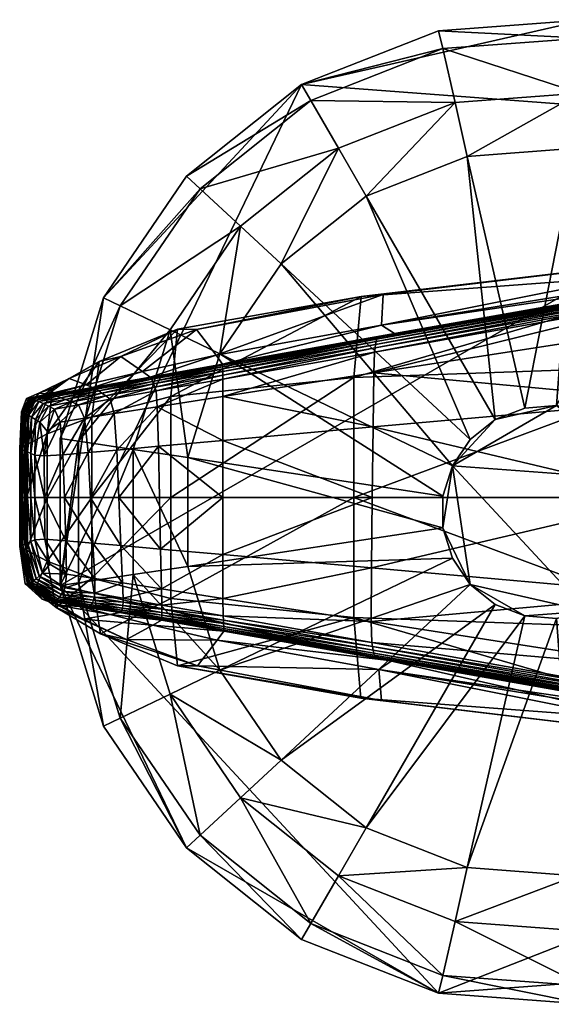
# Model space of a CAD drawing. Header units: inches. Extents: x -10.9 to 10.9, y -19.1 to 19.1.
# Tile 1 of 34: x -10.9 to -10, y -17 to -15.3. Entities that reach past the tile are written whole.
import ezdxf

# ---------------------------------------------------------------- set-up
doc = ezdxf.new("R2010")
doc.units = ezdxf.units.IN
doc.header["$MEASUREMENT"] = 0
doc.layers.get('0').update_dxf_attribs({"true_color": 0x5890e1})
doc.layers.add('BASE-FUNDICIÓN', color=1, linetype='Continuous', true_color=0xff0000)

# ---------------------------------------------------------------- blocks, each defined once
blk = doc.blocks.new('Cylinder004')
at = {"color": 0}
mesh = blk.add_polyface(dxfattribs=at)
corners = [(1.678, 22.392), (-4.997, 21.892), (-4.997, 21.892, 3.98), (1.678, 22.392, 3.98), (-11.227, 19.446), (-11.227, 19.446, 3.98), (-16.46, 15.273), (-16.46, 15.273, 3.98), (-20.231, 9.743), (-20.231, 9.743, 3.98), (-4.997, 21.892, 4.647), (1.678, 22.392, 4.647), (-11.227, 19.446, 4.647), (-16.46, 15.273, 4.647), (-20.231, 9.743, 4.647), (-22.204, -3.347), (14, 17.556), (1.615, 21.557, 7.132), (-4.81, 21.075, 7.132), (-10.809, 18.721, 7.132), (-15.846, 14.703, 7.132), (-19.476, 9.379, 7.132), (1.428, 19.051, 7.96), (-4.251, 18.625, 7.96), (-9.552, 16.545, 7.96), (-14.004, 12.994, 7.96), (-3.691, 16.173, 7.96), (-8.295, 14.367, 7.96), (-12.161, 11.283, 7.96), (-14.946, 7.198, 7.96), (1.24, 16.543, 7.96), (-3.691, 16.173, 12.073), (-8.295, 14.367, 12.073), (-12.161, 11.283, 12.073), (1.24, 16.543, 12.073), (-1.08, 4.73, 12.073), (-2.426, 4.202, 12.073)]
mesh.append_faces([[corners[k] for k in face] for face in [(15, 4, 16)]], dxfattribs={"vtx0": -1, "vtx1": -1, "vtx2": -1, "color": 0})
mesh.append_faces([[corners[k] for k in face] for face in [(0, 1, 2), (2, 3, 0), (1, 4, 5), (5, 2, 1), (4, 6, 7), (7, 5, 4), (6, 8, 9), (9, 7, 6), (3, 2, 10), (10, 11, 3), (2, 5, 12), (12, 10, 2), (5, 7, 13), (13, 12, 5), (7, 9, 14), (14, 13, 7), (8, 6, 4), (4, 1, 0), (17, 11, 10), (10, 18, 17), (18, 10, 12), (12, 19, 18), (19, 12, 13), (13, 20, 19), (20, 13, 14), (14, 21, 20), (22, 17, 18), (18, 23, 22), (23, 18, 19), (19, 24, 23), (24, 19, 20), (20, 25, 24), (25, 20, 21), (22, 23, 26), (23, 24, 27), (27, 26, 23), (24, 25, 28), (28, 27, 24), (29, 28, 25), (30, 26, 31), (26, 27, 32), (32, 31, 26), (27, 28, 33), (33, 32, 27), (34, 31, 35), (31, 32, 36)]], dxfattribs={"vtx2": -1, "color": 0})
mesh = blk.add_polyface(dxfattribs=at)
corners = [(8.204, 20.903), (1.678, 22.392), (1.678, 22.392, 3.98), (8.204, 20.903, 3.98), (1.678, 22.392, 4.647), (8.204, 20.903, 4.647), (14, 17.556), (-11.227, 19.446), (18.553, -12.649), (-22.204, -3.347), (4.636, 1.43, 17.009), (4.009, 2.733, 17.009), (3.025, 3.793, 17.009), (1.773, 4.517, 17.009), (0.363, 4.838, 17.009), (-4.372, 2.105, 17.009), (4.852, 0, 17.009), (4.636, -1.43, 17.009), (7.898, 20.123, 7.132), (1.615, 21.557, 7.132), (6.98, 17.784, 7.96), (11.911, 14.936, 7.96), (1.428, 19.051, 7.96), (6.061, 15.442, 7.96), (10.343, 12.97, 7.96), (1.24, 16.543, 7.96), (-3.691, 16.173, 7.96), (6.061, 15.442, 12.073), (10.343, 12.97, 12.073), (1.24, 16.543, 12.073), (-3.691, 16.173, 12.073), (4.636, 1.43, 12.073), (4.852, 0, 12.073), (16.589, 0, 12.073), (4.009, 2.733, 12.073), (15.852, 4.89, 12.073), (13.707, 9.345, 12.073), (3.025, 3.793, 12.073), (1.773, 4.517, 12.073), (0.363, 4.838, 12.073), (-1.08, 4.73, 12.073), (-1.08, 4.73, 17.009)]
mesh.append_faces([[corners[k] for k in face] for face in [(7, 1, 6), (8, 9, 6), (10, 12, 14), (10, 14, 15)]], dxfattribs={"vtx0": -1, "vtx1": -1, "vtx2": -1, "color": 0})
mesh.append_faces([[corners[k] for k in face] for face in [(16, 10, 17)]], dxfattribs={"vtx1": -1, "color": 0})
mesh.append_faces([[corners[k] for k in face] for face in [(0, 1, 2), (2, 3, 0), (3, 2, 4), (4, 5, 3), (1, 0, 6), (10, 11, 12), (12, 13, 14), (18, 5, 4), (4, 19, 18), (18, 20, 21), (20, 18, 19), (19, 22, 20), (21, 20, 23), (23, 24, 21), (20, 22, 25), (25, 23, 20), (26, 25, 22), (24, 23, 27), (27, 28, 24), (23, 25, 29), (29, 27, 23), (30, 29, 25), (31, 32, 33), (34, 31, 35), (36, 28, 37), (37, 34, 36), (28, 27, 38), (38, 37, 28), (27, 29, 39), (39, 38, 27), (40, 39, 29), (32, 31, 10), (10, 16, 32), (31, 34, 11), (11, 10, 31), (34, 37, 12), (12, 11, 34), (37, 38, 13), (13, 12, 37), (38, 39, 14), (14, 13, 38), (41, 14, 39)]], dxfattribs={"vtx2": -1, "color": 0})
mesh = blk.add_polyface(dxfattribs=at)
corners = [(22.455, 0), (21.457, 6.619), (21.457, 6.619, 3.98), (22.455, 0, 3.98), (18.553, 12.649), (18.553, 12.649, 3.98), (14, 17.556), (14, 17.556, 3.98), (8.204, 20.903), (8.204, 20.903, 3.98), (21.457, 6.619, 4.647), (22.455, 0, 4.647), (18.553, 12.649, 4.647), (14, 17.556, 4.647), (8.204, 20.903, 4.647), (18.553, -12.649), (21.617, 0, 7.132), (20.657, 6.372, 7.132), (17.861, 12.177, 7.132), (13.478, 16.901, 7.132), (7.898, 20.123, 7.132), (19.104, 0, 7.96), (18.256, 5.631, 7.96), (15.785, 10.762, 7.96), (11.911, 14.936, 7.96), (15.852, 4.89, 7.96), (16.589, 0, 7.96), (13.707, 9.345, 7.96), (10.343, 12.97, 7.96), (15.852, 4.89, 12.073), (16.589, 0, 12.073), (13.707, 9.345, 12.073), (10.343, 12.97, 12.073), (4.636, 1.43, 12.073), (4.009, 2.733, 12.073)]
mesh.append_faces([[corners[k] for k in face] for face in [(15, 6, 1)]], dxfattribs={"vtx0": -1, "vtx1": -1, "vtx2": -1, "color": 0})
mesh.append_faces([[corners[k] for k in face] for face in [(0, 1, 2), (2, 3, 0), (1, 4, 5), (5, 2, 1), (4, 6, 7), (7, 5, 4), (6, 8, 9), (9, 7, 6), (3, 2, 10), (10, 11, 3), (2, 5, 12), (12, 10, 2), (5, 7, 13), (13, 12, 5), (7, 9, 14), (14, 13, 7), (6, 4, 1), (16, 11, 10), (10, 17, 16), (17, 10, 12), (12, 18, 17), (18, 12, 13), (13, 19, 18), (19, 13, 14), (14, 20, 19), (21, 16, 17), (17, 22, 21), (22, 17, 18), (18, 23, 22), (23, 18, 19), (19, 24, 23), (24, 19, 20), (21, 22, 25), (25, 26, 21), (22, 23, 27), (27, 25, 22), (23, 24, 28), (28, 27, 23), (26, 25, 29), (29, 30, 26), (25, 27, 31), (31, 29, 25), (27, 28, 32), (32, 31, 27), (30, 29, 33), (29, 31, 34)]], dxfattribs={"vtx2": -1, "color": 0})
mesh = blk.add_polyface(dxfattribs=at)
corners = [(-20.231, 9.743), (-22.204, 3.347), (-22.204, 3.347, 3.98), (-20.231, 9.743, 3.98), (-22.204, -3.347, 3.98), (-22.204, 3.347, 4.647), (-20.231, 9.743, 4.647), (-22.204, -3.347, 4.647), (-22.204, -3.347), (-11.227, 19.446), (0.363, 4.838, 17.009), (-1.08, 4.73, 17.009), (-2.426, 4.202, 17.009), (-3.557, 3.3, 17.009), (-4.372, 2.105, 17.009), (-4.798, 0.723, 17.009), (-4.798, -0.723, 17.009), (-19.476, 9.379, 7.132), (-21.376, 3.222, 7.132), (-17.212, 8.289, 7.96), (-14.004, 12.994, 7.96), (-18.891, 2.847, 7.96), (-21.376, -3.222, 7.132), (-14.946, 7.198, 7.96), (-16.404, 2.472, 7.96), (-16.404, -2.472, 7.96), (-12.161, 11.283, 7.96), (-14.946, 7.198, 12.073), (-12.161, 11.283, 12.073), (-16.404, 2.472, 12.073), (-16.404, -2.472, 12.073), (-2.426, 4.202, 12.073), (-1.08, 4.73, 12.073), (-3.691, 16.173, 12.073), (-8.295, 14.367, 12.073), (-3.557, 3.3, 12.073), (-4.372, 2.105, 12.073), (-4.798, 0.723, 12.073), (-4.798, -0.723, 12.073), (0.363, 4.838, 12.073)]
mesh.append_faces([[corners[k] for k in face] for face in [(8, 0, 9), (10, 12, 14)]], dxfattribs={"vtx0": -1, "vtx1": -1, "vtx2": -1, "color": 0})
mesh.append_faces([[corners[k] for k in face] for face in [(0, 1, 2), (2, 3, 0), (4, 2, 1), (3, 2, 5), (5, 6, 3), (7, 5, 2), (8, 1, 0), (10, 11, 12), (12, 13, 14), (14, 15, 16), (17, 6, 5), (5, 18, 17), (18, 5, 7), (17, 19, 20), (19, 17, 18), (18, 21, 19), (21, 18, 22), (20, 19, 23), (19, 21, 24), (24, 23, 19), (25, 24, 21), (26, 23, 27), (27, 28, 26), (23, 24, 29), (29, 27, 23), (30, 29, 24), (31, 32, 33), (34, 28, 35), (35, 31, 34), (28, 27, 36), (36, 35, 28), (27, 29, 37), (37, 36, 27), (38, 37, 29), (39, 32, 11), (32, 31, 12), (12, 11, 32), (31, 35, 13), (13, 12, 31), (35, 36, 14), (14, 13, 35), (36, 37, 15), (15, 14, 36), (16, 15, 37)]], dxfattribs={"vtx2": -1, "color": 0})
mesh = blk.add_polyface(dxfattribs=at)
corners = [(8.204, -20.903), (14, -17.556), (14, -17.556, 3.98), (8.204, -20.903, 3.98), (18.553, -12.649), (18.553, -12.649, 3.98), (21.457, -6.619), (21.457, -6.619, 3.98), (22.455, 0), (22.455, 0, 3.98), (14, -17.556, 4.647), (8.204, -20.903, 4.647), (18.553, -12.649, 4.647), (21.457, -6.619, 4.647), (22.455, 0, 4.647), (21.457, 6.619), (13.478, -16.901, 7.132), (7.898, -20.123, 7.132), (17.861, -12.177, 7.132), (20.657, -6.372, 7.132), (21.617, 0, 7.132), (11.911, -14.936, 7.96), (6.98, -17.784, 7.96), (15.785, -10.762, 7.96), (18.256, -5.631, 7.96), (19.104, 0, 7.96), (13.707, -9.345, 7.96), (10.343, -12.97, 7.96), (15.852, -4.89, 7.96), (16.589, 0, 7.96), (13.707, -9.345, 12.073), (10.343, -12.97, 12.073), (15.852, -4.89, 12.073), (16.589, 0, 12.073), (4.636, -1.43, 12.073), (4.852, 0, 12.073)]
mesh.append_faces([[corners[k] for k in face] for face in [(4, 15, 8)]], dxfattribs={"vtx0": -1, "vtx2": -1, "color": 0})
mesh.append_faces([[corners[k] for k in face] for face in [(6, 4, 8)]], dxfattribs={"vtx1": -1, "color": 0})
mesh.append_faces([[corners[k] for k in face] for face in [(0, 1, 2), (2, 3, 0), (1, 4, 5), (5, 2, 1), (4, 6, 7), (7, 5, 4), (6, 8, 9), (9, 7, 6), (3, 2, 10), (10, 11, 3), (2, 5, 12), (12, 10, 2), (5, 7, 13), (13, 12, 5), (7, 9, 14), (14, 13, 7), (4, 1, 0), (10, 16, 17), (16, 10, 12), (12, 18, 16), (18, 12, 13), (13, 19, 18), (19, 13, 14), (14, 20, 19), (16, 21, 22), (21, 16, 18), (18, 23, 21), (23, 18, 19), (19, 24, 23), (24, 19, 20), (20, 25, 24), (21, 23, 26), (26, 27, 21), (23, 24, 28), (28, 26, 23), (24, 25, 29), (29, 28, 24), (27, 26, 30), (30, 31, 27), (26, 28, 32), (32, 30, 26), (28, 29, 33), (33, 32, 28), (30, 32, 34), (32, 33, 35)]], dxfattribs={"vtx2": -1, "color": 0})
mesh = blk.add_polyface(dxfattribs=at)
corners = [(-22.204, 3.347), (-22.204, -3.347), (-22.204, -3.347, 3.98), (-20.231, -9.743), (-20.231, -9.743, 3.98), (-22.204, 3.347, 3.98), (-22.204, -3.347, 4.647), (-20.231, -9.743, 4.647), (-16.46, -15.273), (-4.798, -0.723, 17.009), (-4.372, -2.105, 17.009), (-3.557, -3.3, 17.009), (-4.372, 2.105, 17.009), (-2.426, -4.202, 17.009), (-1.08, -4.73, 17.009), (1.773, -4.517, 17.009), (-21.376, -3.222, 7.132), (-21.376, 3.222, 7.132), (-19.476, -9.379, 7.132), (-18.891, -2.847, 7.96), (-18.891, 2.847, 7.96), (-17.212, -8.289, 7.96), (-15.846, -14.703, 7.132), (-16.404, -2.472, 7.96), (-14.946, -7.198, 7.96), (-12.161, -11.283, 7.96), (-16.404, 2.472, 7.96), (-16.404, -2.472, 12.073), (-14.946, -7.198, 12.073), (-12.161, -11.283, 12.073), (-16.404, 2.472, 12.073), (-4.798, -0.723, 12.073), (-4.372, -2.105, 12.073), (-3.557, -3.3, 12.073), (-8.295, -14.367, 12.073), (-2.426, -4.202, 12.073), (-1.08, -4.73, 12.073), (0.363, -4.838, 12.073), (-3.691, -16.173, 12.073), (-4.798, 0.723, 12.073), (0.363, -4.838, 17.009)]
mesh.append_faces([[corners[k] for k in face] for face in [(12, 9, 11), (11, 14, 15), (12, 11, 15)]], dxfattribs={"vtx0": -1, "vtx1": -1, "vtx2": -1, "color": 0})
mesh.append_faces([[corners[k] for k in face] for face in [(0, 1, 2), (1, 3, 4), (4, 2, 1), (5, 2, 6), (2, 4, 7), (7, 6, 2), (8, 3, 1), (9, 10, 11), (11, 13, 14), (6, 16, 17), (16, 6, 7), (7, 18, 16), (16, 19, 20), (19, 16, 18), (18, 21, 19), (21, 18, 22), (20, 19, 23), (19, 21, 24), (24, 23, 19), (25, 24, 21), (26, 23, 27), (23, 24, 28), (28, 27, 23), (24, 25, 29), (29, 28, 24), (30, 27, 31), (27, 28, 32), (32, 31, 27), (28, 29, 33), (33, 32, 28), (29, 34, 35), (35, 33, 29), (36, 35, 34), (37, 36, 38), (39, 31, 9), (31, 32, 10), (10, 9, 31), (32, 33, 11), (11, 10, 32), (33, 35, 13), (13, 11, 33), (35, 36, 14), (14, 13, 35), (40, 14, 36)]], dxfattribs={"vtx2": -1, "color": 0})
mesh = blk.add_polyface(dxfattribs=at)
corners = [(1.678, -22.392), (8.204, -20.903), (8.204, -20.903, 3.98), (1.678, -22.392, 3.98), (8.204, -20.903, 4.647), (1.678, -22.392, 4.647), (-4.997, -21.892), (18.553, -12.649), (-1.08, -4.73, 17.009), (0.363, -4.838, 17.009), (1.773, -4.517, 17.009), (4.636, 1.43, 17.009), (-4.372, 2.105, 17.009), (3.025, -3.793, 17.009), (4.009, -2.733, 17.009), (4.636, -1.43, 17.009), (1.615, -21.557, 7.132), (-4.81, -21.075, 7.132), (7.898, -20.123, 7.132), (14, -17.556, 4.647), (1.428, -19.051, 7.96), (-4.251, -18.625, 7.96), (6.98, -17.784, 7.96), (13.478, -16.901, 7.132), (6.061, -15.442, 7.96), (1.24, -16.543, 7.96), (11.911, -14.936, 7.96), (10.343, -12.97, 7.96), (-3.691, -16.173, 7.96), (1.24, -16.543, 12.073), (6.061, -15.442, 12.073), (10.343, -12.97, 12.073), (1.773, -4.517, 12.073), (0.363, -4.838, 12.073), (3.025, -3.793, 12.073), (13.707, -9.345, 12.073), (4.009, -2.733, 12.073), (4.636, -1.43, 12.073), (4.852, 0, 12.073), (15.852, -4.89, 12.073), (-1.08, -4.73, 12.073), (4.852, 0, 17.009)]
mesh.append_faces([[corners[k] for k in face] for face in [(7, 1, 6), (11, 12, 10), (11, 10, 14)]], dxfattribs={"vtx0": -1, "vtx1": -1, "vtx2": -1, "color": 0})
mesh.append_faces([[corners[k] for k in face] for face in [(11, 14, 15)]], dxfattribs={"vtx0": -1, "vtx2": -1, "color": 0})
mesh.append_faces([[corners[k] for k in face] for face in [(0, 1, 2), (2, 3, 0), (3, 2, 4), (4, 5, 3), (1, 0, 6), (8, 9, 10), (10, 13, 14), (5, 16, 17), (16, 5, 4), (4, 18, 16), (18, 4, 19), (16, 20, 21), (20, 16, 18), (18, 22, 20), (22, 18, 23), (20, 22, 24), (24, 25, 20), (22, 26, 27), (27, 24, 22), (28, 25, 29), (25, 24, 30), (30, 29, 25), (24, 27, 31), (31, 30, 24), (29, 30, 32), (32, 33, 29), (30, 31, 34), (34, 32, 30), (31, 35, 36), (36, 34, 31), (37, 36, 35), (38, 37, 39), (40, 33, 9), (33, 32, 10), (10, 9, 33), (32, 34, 13), (13, 10, 32), (34, 36, 14), (14, 13, 34), (36, 37, 15), (15, 14, 36), (37, 38, 41), (41, 15, 37)]], dxfattribs={"vtx2": -1, "color": 0})
mesh = blk.add_polyface(dxfattribs=at)
corners = [(-20.231, -9.743), (-16.46, -15.273), (-16.46, -15.273, 3.98), (-20.231, -9.743, 3.98), (-11.227, -19.446), (-11.227, -19.446, 3.98), (-4.997, -21.892), (-4.997, -21.892, 3.98), (1.678, -22.392), (1.678, -22.392, 3.98), (-16.46, -15.273, 4.647), (-20.231, -9.743, 4.647), (-11.227, -19.446, 4.647), (-4.997, -21.892, 4.647), (1.678, -22.392, 4.647), (-22.204, -3.347), (18.553, -12.649), (-19.476, -9.379, 7.132), (-15.846, -14.703, 7.132), (-10.809, -18.721, 7.132), (-4.81, -21.075, 7.132), (-14.004, -12.994, 7.96), (-17.212, -8.289, 7.96), (-9.552, -16.545, 7.96), (-4.251, -18.625, 7.96), (1.615, -21.557, 7.132), (-12.161, -11.283, 7.96), (-8.295, -14.367, 7.96), (-3.691, -16.173, 7.96), (1.428, -19.051, 7.96), (1.24, -16.543, 7.96), (-8.295, -14.367, 12.073), (-12.161, -11.283, 12.073), (-3.691, -16.173, 12.073), (1.24, -16.543, 12.073), (-1.08, -4.73, 12.073), (0.363, -4.838, 12.073)]
mesh.append_faces([[corners[k] for k in face] for face in [(6, 1, 15), (16, 6, 15)]], dxfattribs={"vtx0": -1, "vtx1": -1, "vtx2": -1, "color": 0})
mesh.append_faces([[corners[k] for k in face] for face in [(0, 1, 2), (2, 3, 0), (1, 4, 5), (5, 2, 1), (4, 6, 7), (7, 5, 4), (6, 8, 9), (9, 7, 6), (3, 2, 10), (10, 11, 3), (2, 5, 12), (12, 10, 2), (5, 7, 13), (13, 12, 5), (7, 9, 14), (14, 13, 7), (6, 4, 1), (17, 11, 10), (10, 18, 17), (18, 10, 12), (12, 19, 18), (19, 12, 13), (13, 20, 19), (20, 13, 14), (18, 21, 22), (21, 18, 19), (19, 23, 21), (23, 19, 20), (20, 24, 23), (24, 20, 25), (22, 21, 26), (21, 23, 27), (27, 26, 21), (23, 24, 28), (28, 27, 23), (24, 29, 30), (30, 28, 24), (26, 27, 31), (31, 32, 26), (27, 28, 33), (33, 31, 27), (34, 33, 28), (31, 33, 35), (33, 34, 36)]], dxfattribs={"vtx2": -1, "color": 0})

msp = doc.modelspace()

# ---------------------------------------------------------------- block references
at = {"color": 153, "true_color": 0x5890e1, "xscale": 0.03894008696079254, "yscale": 0.03894008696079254, "zscale": 0.03894008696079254}
msp.add_blockref('Cylinder004', (-9.9667, -16.1468, -15.8218), dxfattribs=at)

# ---------------------------------------------------------------- meshes
at = {"layer": 'BASE-FUNDICIÓN', "color": 8, "true_color": 0x737373}
mesh = msp.add_polyface(dxfattribs=at)
corners = [(-9.7467, -15.8181, -15.307), (-9.7435, -15.7688, -15.3062), (-9.2463, -15.739, -15.3062), (-9.3783, -15.8045, -15.3068), (-9.2401, -15.7319, -15.3046), (-9.7398, -15.761, -15.3046), (-9.7366, -15.7544, -15.3019), (-9.2349, -15.7258, -15.3019), (-9.2306, -15.7208, -15.2981), (-9.7339, -15.749, -15.2981), (-9.7317, -15.7448, -15.2932), (-9.2272, -15.7169, -15.2932), (-9.2181, -15.7112, -15.291), (-9.6995, -15.7365, -15.289), (-9.6067, -15.7192, -15.2869), (-10.2627, -15.8366, -15.2876), (-9.1967, -15.7008, -15.2949), (-9.0996, -15.6507, -15.2976), (-9.2128, -15.6507, -15.2887), (-9.6732, -15.7208, -15.1253), (-9.2316, -15.6492, -15.2309), (-10.2622, -15.8158, -15.1379), (-9.5816, -15.6804, -14.674), (-9.1977, -15.6362, -15.1001), (-9.0511, -15.6553, -14.9601), (-9.1072, -15.6657, -14.3812), (-9.6557, -15.7173, -14.0268), (-9.0862, -15.7186, -13.7535), (-10.2985, -15.7653, -14.2694), (-10.3115, -15.9084, -14.1179), (-9.6805, -15.8862, -13.8159), (-9.079, -15.8902, -13.5526), (-9.6805, -16.1211, -13.8231), (-9.0787, -16.1211, -13.5651), (-9.2516, -16.1211, -15.307), (-9.7496, -16.121, -15.3073), (-9.7485, -15.9491, -15.3073), (-9.2513, -15.904, -15.307)]
mesh.append_faces([[corners[k] for k in face] for face in [(0, 1, 2), (2, 3, 0), (4, 2, 1), (1, 5, 4), (5, 6, 7), (7, 4, 5), (8, 7, 6), (6, 9, 8), (9, 10, 11), (11, 8, 9), (12, 11, 10), (10, 13, 12), (14, 13, 15), (13, 14, 16), (16, 12, 13), (17, 16, 14), (14, 18, 17), (18, 14, 19), (19, 20, 18), (21, 19, 14), (22, 19, 21), (19, 22, 23), (23, 20, 19), (24, 23, 22), (22, 25, 24), (25, 22, 26), (26, 27, 25), (28, 26, 22), (29, 30, 26), (27, 26, 30), (30, 31, 27), (31, 30, 32), (32, 33, 31), (34, 35, 36), (36, 37, 34), (37, 36, 0), (0, 3, 37)]], dxfattribs={"vtx2": -1, "color": 8})
mesh = msp.add_polyface(dxfattribs=at)
corners = [(-10.2985, -15.7653, -14.2694), (-10.2596, -15.7615, -14.7274), (-10.5898, -15.8235, -14.8048), (-10.2622, -15.8158, -15.1379), (-10.5555, -15.8689, -15.1571), (-10.2749, -15.8635, -15.3062), (-10.2761, -15.9006, -15.307), (-10.5432, -15.9423, -15.307), (-10.2738, -15.8562, -15.3046), (-10.5433, -15.9113, -15.3062), (-10.2729, -15.85, -15.3019), (-10.5434, -15.9042, -15.3046), (-10.272, -15.8449, -15.2981), (-10.5435, -15.8982, -15.3019), (-10.2391, -15.8309, -15.2816), (-10.544, -15.8849, -15.2799), (-10.2627, -15.8366, -15.2876), (-10.5439, -15.8867, -15.2872), (-10.2711, -15.8409, -15.2932), (-10.5438, -15.8894, -15.2932), (-10.5436, -15.8933, -15.2981), (-9.7435, -15.7688, -15.3062), (-9.7467, -15.8181, -15.307), (-9.7398, -15.761, -15.3046), (-9.7366, -15.7544, -15.3019), (-9.7339, -15.749, -15.2981), (-9.7317, -15.7448, -15.2932), (-9.6995, -15.7365, -15.289), (-9.6067, -15.7192, -15.2869), (-9.5816, -15.6804, -14.674), (-10.5433, -16.02, -15.3073), (-10.2774, -15.9962, -15.3073), (-10.2787, -16.121, -15.3073), (-10.6354, -15.9422, -14.3376), (-10.3115, -15.9084, -14.1179), (-10.6354, -16.1211, -14.3376), (-10.3115, -16.1211, -14.1197), (-9.6805, -16.1211, -13.8231), (-9.6805, -15.8862, -13.8159), (-9.6557, -15.7173, -14.0268), (-9.7485, -15.9491, -15.3073), (-9.7496, -16.121, -15.3073)]
mesh.append_faces([[corners[k] for k in face] for face in [(0, 1, 2), (1, 3, 4), (5, 6, 7), (8, 5, 9), (10, 8, 11), (12, 10, 13), (3, 14, 15), (14, 16, 17), (16, 18, 19), (18, 12, 20), (6, 5, 21), (21, 22, 6), (23, 21, 5), (5, 8, 23), (8, 10, 24), (24, 23, 8), (25, 24, 10), (10, 12, 25), (12, 18, 26), (26, 25, 12), (27, 26, 18), (18, 16, 27), (16, 14, 28), (28, 14, 3), (3, 1, 29), (29, 1, 0), (30, 31, 32), (7, 6, 31), (33, 34, 0), (35, 36, 34), (36, 37, 38), (38, 34, 36), (39, 0, 34), (6, 22, 40), (40, 31, 6), (31, 40, 41), (41, 32, 31)]], dxfattribs={"vtx2": -1, "color": 8})
mesh = msp.add_polyface(dxfattribs=at)
corners = [(-10.6538, -16.2125, -15.3073), (-10.6557, -16.1213, -15.3073), (-10.5434, -16.1211, -15.3073), (-10.5898, -15.8235, -14.8048), (-10.624, -15.823, -14.4544), (-10.2985, -15.7653, -14.2694), (-10.7243, -15.8713, -14.8969), (-10.5555, -15.8689, -15.1571), (-10.6858, -15.8982, -15.1803), (-10.2596, -15.7615, -14.7274), (-10.6595, -15.9605, -15.307), (-10.6617, -15.9324, -15.3062), (-10.5433, -15.9113, -15.3062), (-10.5432, -15.9423, -15.307), (-10.2749, -15.8635, -15.3062), (-10.5434, -15.9042, -15.3046), (-10.2738, -15.8562, -15.3046), (-10.6639, -15.9257, -15.3046), (-10.666, -15.92, -15.3019), (-10.5435, -15.8982, -15.3019), (-10.2729, -15.85, -15.3019), (-10.5436, -15.8933, -15.2981), (-10.272, -15.8449, -15.2981), (-10.6678, -15.9154, -15.2981), (-10.544, -15.8849, -15.2799), (-10.2622, -15.8158, -15.1379), (-10.6722, -15.9078, -15.28), (-10.6709, -15.9093, -15.2872), (-10.5439, -15.8867, -15.2872), (-10.2391, -15.8309, -15.2816), (-10.5438, -15.8894, -15.2932), (-10.2627, -15.8366, -15.2876), (-10.6694, -15.9118, -15.2932), (-10.2711, -15.8409, -15.2932), (-10.2787, -16.121, -15.3073), (-10.5433, -16.02, -15.3073), (-10.2774, -15.9962, -15.3073), (-10.6575, -16.0304, -15.3073), (-10.6354, -15.9422, -14.3376), (-10.3115, -15.9084, -14.1179), (-10.6354, -16.1211, -14.3376)]
mesh.append_faces([[corners[k] for k in face] for face in [(0, 1, 2), (3, 4, 5), (4, 3, 6), (3, 7, 8), (7, 3, 9), (10, 11, 12), (12, 13, 10), (13, 12, 14), (12, 15, 16), (15, 12, 11), (11, 17, 15), (17, 18, 19), (19, 15, 17), (15, 19, 20), (19, 21, 22), (21, 19, 18), (18, 23, 21), (24, 7, 25), (7, 24, 26), (26, 8, 7), (27, 26, 24), (24, 28, 27), (28, 24, 29), (30, 28, 31), (28, 30, 32), (32, 27, 28), (23, 32, 30), (30, 21, 23), (21, 30, 33), (34, 2, 35), (36, 35, 13), (10, 13, 35), (35, 37, 10), (37, 35, 2), (2, 1, 37), (5, 4, 38), (39, 38, 40)]], dxfattribs={"vtx2": -1, "color": 8})
mesh = msp.add_polyface(dxfattribs=at)
corners = [(-10.7243, -15.8713, -14.8969), (-10.7625, -15.8804, -14.6155), (-10.624, -15.823, -14.4544), (-10.6858, -15.8982, -15.1803), (-10.5898, -15.8235, -14.8048), (-10.8155, -15.9102, -14.9947), (-10.8447, -15.9272, -14.7864), (-10.7857, -15.9217, -15.2049), (-10.6722, -15.9078, -15.28), (-10.7743, -15.9261, -15.2801), (-10.846, -15.9389, -15.2802), (-10.7717, -15.9273, -15.2873), (-10.8425, -15.9399, -15.2873), (-10.6709, -15.9093, -15.2872), (-10.6694, -15.9118, -15.2932), (-10.768, -15.9294, -15.2932), (-10.8373, -15.9417, -15.2932), (-10.8304, -15.9444, -15.2981), (-10.7633, -15.9324, -15.2981), (-10.6678, -15.9154, -15.2981), (-10.666, -15.92, -15.3019), (-10.7576, -15.9363, -15.3019), (-10.8218, -15.9478, -15.3019), (-10.8114, -15.9519, -15.3046), (-10.7509, -15.9412, -15.3046), (-10.6639, -15.9257, -15.3046), (-10.6617, -15.9324, -15.3062), (-10.7432, -15.9469, -15.3062), (-10.7993, -15.9569, -15.3062), (-10.7885, -15.9808, -15.307), (-10.7361, -15.9726, -15.307), (-10.6595, -15.9605, -15.307), (-10.8544, -16.0081, -14.717), (-10.7753, -15.9785, -14.5216), (-10.6354, -15.9422, -14.3376)]
mesh.append_faces([[corners[k] for k in face] for face in [(0, 1, 2), (3, 0, 4), (1, 0, 5), (5, 6, 1), (7, 5, 0), (0, 3, 7), (3, 8, 9), (9, 7, 3), (7, 9, 10), (9, 11, 12), (11, 9, 8), (8, 13, 11), (13, 14, 15), (15, 11, 13), (11, 15, 16), (17, 16, 15), (15, 18, 17), (18, 15, 14), (14, 19, 18), (19, 20, 21), (21, 18, 19), (18, 21, 22), (22, 17, 18), (23, 22, 21), (21, 24, 23), (24, 21, 20), (20, 25, 24), (25, 26, 27), (27, 24, 25), (24, 27, 28), (28, 23, 24), (29, 28, 27), (30, 27, 26), (26, 31, 30), (32, 33, 1), (33, 34, 2), (2, 1, 33)]], dxfattribs={"vtx2": -1, "color": 8})
mesh = msp.add_polyface(dxfattribs=at)
corners = [(-10.8447, -15.9272, -14.7864), (-10.8155, -15.9102, -14.9947), (-10.8691, -15.9364, -15.0849), (-10.8855, -15.9585, -14.9552), (-10.8531, -15.9379, -15.2276), (-10.7857, -15.9217, -15.2049), (-10.846, -15.9389, -15.2802), (-10.8425, -15.9399, -15.2873), (-10.7743, -15.9261, -15.2801), (-10.8373, -15.9417, -15.2932), (-10.7717, -15.9273, -15.2873), (-10.891, -15.9458, -15.1544), (-10.9002, -15.9691, -15.1101), (-10.8859, -15.9452, -15.245), (-10.8987, -15.9691, -15.2339), (-10.8828, -15.9454, -15.2803), (-10.8973, -15.9696, -15.2803), (-10.8954, -15.9707, -15.2873), (-10.8799, -15.9466, -15.2873), (-10.8754, -15.9485, -15.2932), (-10.8922, -15.9726, -15.2932), (-10.8879, -15.9753, -15.2981), (-10.8693, -15.9513, -15.2981), (-10.8304, -15.9444, -15.2981), (-10.8218, -15.9478, -15.3019), (-10.8616, -15.9548, -15.3019), (-10.8823, -15.9787, -15.3019), (-10.8522, -15.9592, -15.3046), (-10.8114, -15.9519, -15.3046), (-10.7993, -15.9569, -15.3062), (-10.8413, -15.9644, -15.3062), (-10.7625, -15.8804, -14.6155), (-10.8544, -16.0081, -14.717)]
mesh.append_faces([[corners[k] for k in face] for face in [(0, 1, 2), (2, 3, 0), (4, 2, 1), (1, 5, 4), (6, 4, 5), (7, 6, 8), (9, 7, 10), (3, 2, 11), (11, 12, 3), (12, 11, 13), (13, 14, 12), (4, 13, 11), (11, 2, 4), (4, 6, 15), (15, 13, 4), (13, 15, 16), (16, 14, 13), (17, 16, 15), (15, 18, 17), (18, 15, 6), (6, 7, 18), (7, 9, 19), (19, 18, 7), (18, 19, 20), (20, 17, 18), (21, 20, 19), (19, 22, 21), (22, 19, 9), (9, 23, 22), (23, 24, 25), (25, 22, 23), (22, 25, 26), (27, 25, 24), (24, 28, 27), (28, 29, 30), (30, 27, 28), (31, 0, 32)]], dxfattribs={"vtx2": -1, "color": 8})
mesh = msp.add_polyface(dxfattribs=at)
corners = [(-10.7432, -15.9469, -15.3062), (-10.7361, -15.9726, -15.307), (-10.7885, -15.9808, -15.307), (-10.6595, -15.9605, -15.307), (-10.6575, -16.0304, -15.3073), (-10.7313, -16.0371, -15.3073), (-10.782, -16.0417, -15.3073), (-10.7777, -16.1215, -15.3073), (-10.7277, -16.1214, -15.3073), (-10.6557, -16.1213, -15.3073), (-10.8755, -15.9829, -15.3046), (-10.8823, -15.9787, -15.3019), (-10.8616, -15.9548, -15.3019), (-10.8522, -15.9592, -15.3046), (-10.8413, -15.9644, -15.3062), (-10.8675, -15.9879, -15.3062), (-10.8548, -16.0039, -15.3068), (-10.8318, -15.9875, -15.307), (-10.7993, -15.9569, -15.3062), (-10.8268, -16.0455, -15.3073), (-10.8601, -16.0474, -15.307), (-10.8594, -16.1212, -15.307), (-10.8241, -16.1213, -15.3073), (-10.891, -16.1211, -14.912), (-10.8544, -16.1211, -14.717), (-10.8544, -16.0081, -14.717), (-10.891, -16.0279, -14.912), (-10.8447, -15.9272, -14.7864), (-10.8855, -15.9585, -14.9552), (-10.7753, -15.9785, -14.5216), (-10.7753, -16.1211, -14.5216), (-10.6354, -16.1211, -14.3376), (-10.6354, -15.9422, -14.3376), (-10.8762, -16.1211, -15.3062), (-10.8762, -16.0459, -15.3062)]
mesh.append_faces([[corners[k] for k in face] for face in [(0, 1, 2), (3, 4, 5), (5, 1, 3), (1, 5, 6), (6, 2, 1), (7, 6, 5), (5, 8, 7), (8, 5, 4), (4, 9, 8), (10, 11, 12), (12, 13, 10), (13, 14, 15), (15, 10, 13), (16, 15, 14), (14, 17, 16), (17, 14, 18), (18, 2, 17), (2, 6, 19), (19, 17, 2), (17, 19, 20), (20, 16, 17), (21, 20, 19), (19, 22, 21), (22, 19, 6), (6, 7, 22), (23, 24, 25), (26, 25, 27), (27, 28, 26), (29, 25, 24), (24, 30, 29), (30, 31, 32), (32, 29, 30), (21, 33, 34), (34, 20, 21), (20, 34, 15), (15, 16, 20), (10, 15, 34)]], dxfattribs={"vtx2": -1, "color": 8})
mesh = msp.add_polyface(dxfattribs=at)
corners = [(-10.8987, -15.9691, -15.2339), (-10.8973, -15.9696, -15.2803), (-10.9021, -16.035, -15.2803), (-10.903, -16.0347, -15.2303), (-10.9021, -16.1211, -15.2803), (-10.903, -16.1211, -15.2303), (-10.9005, -16.1211, -15.2873), (-10.9005, -16.0357, -15.2873), (-10.8954, -15.9707, -15.2873), (-10.8922, -15.9726, -15.2932), (-10.8978, -16.0368, -15.2932), (-10.8978, -16.1211, -15.2932), (-10.894, -16.1211, -15.2981), (-10.894, -16.0384, -15.2981), (-10.8879, -15.9753, -15.2981), (-10.8823, -15.9787, -15.3019), (-10.8693, -15.9513, -15.2981), (-10.9032, -16.1211, -15.0953), (-10.9032, -16.0345, -15.0953), (-10.9002, -15.9691, -15.1101), (-10.8855, -15.9585, -14.9552), (-10.891, -16.0279, -14.912), (-10.891, -16.1211, -14.912), (-10.8544, -16.0081, -14.717), (-10.8762, -16.0459, -15.3062), (-10.8832, -16.0429, -15.3046), (-10.8755, -15.9829, -15.3046), (-10.8762, -16.1211, -15.3062), (-10.8832, -16.1211, -15.3046), (-10.8892, -16.1211, -15.3019), (-10.8892, -16.0404, -15.3019)]
mesh.append_faces([[corners[k] for k in face] for face in [(0, 1, 2), (2, 3, 0), (3, 2, 4), (4, 5, 3), (6, 4, 2), (2, 7, 6), (7, 2, 1), (1, 8, 7), (8, 9, 10), (10, 7, 8), (7, 10, 11), (11, 6, 7), (12, 11, 10), (10, 13, 12), (13, 10, 9), (9, 14, 13), (15, 14, 16), (5, 17, 18), (18, 3, 5), (3, 18, 19), (19, 0, 3), (20, 19, 18), (18, 21, 20), (21, 18, 17), (17, 22, 21), (23, 21, 22), (24, 25, 26), (25, 24, 27), (27, 28, 25), (28, 29, 30), (30, 25, 28), (25, 30, 15), (15, 26, 25), (14, 15, 30), (30, 13, 14), (13, 30, 29), (29, 12, 13)]], dxfattribs={"vtx2": -1, "color": 8})
mesh = msp.add_polyface(dxfattribs=at)
corners = [(-10.8772, -16.2852, -14.9552), (-10.891, -16.2142, -14.912), (-10.9032, -16.2076, -15.0953), (-10.8933, -16.2743, -15.1101), (-10.903, -16.2075, -15.2303), (-10.8893, -16.2748, -15.2339), (-10.903, -16.1211, -15.2303), (-10.9032, -16.1211, -15.0953), (-10.891, -16.1211, -14.912), (-10.8544, -16.234, -14.717), (-10.8544, -16.1211, -14.717), (-10.8832, -16.1211, -15.3046), (-10.8762, -16.1211, -15.3062), (-10.8762, -16.1963, -15.3062), (-10.8832, -16.1993, -15.3046), (-10.8628, -16.2551, -15.3062), (-10.869, -16.2604, -15.3046), (-10.8743, -16.2649, -15.3019), (-10.8892, -16.2018, -15.3019), (-10.8892, -16.1211, -15.3019), (-10.894, -16.1211, -15.2981), (-10.894, -16.2038, -15.2981), (-10.8787, -16.2685, -15.2981), (-10.9021, -16.1211, -15.2803), (-10.9021, -16.2072, -15.2803), (-10.887, -16.2745, -15.2803), (-10.8851, -16.2733, -15.2873), (-10.9005, -16.2065, -15.2873), (-10.9005, -16.1211, -15.2873), (-10.8978, -16.1211, -15.2932), (-10.8978, -16.2054, -15.2932), (-10.8823, -16.2713, -15.2932)]
mesh.append_faces([[corners[k] for k in face] for face in [(0, 1, 2), (2, 3, 0), (3, 2, 4), (4, 5, 3), (6, 4, 2), (2, 7, 6), (7, 2, 1), (1, 8, 7), (9, 1, 0), (10, 8, 1), (11, 12, 13), (13, 14, 11), (14, 13, 15), (16, 17, 18), (18, 14, 16), (14, 18, 19), (19, 11, 14), (20, 19, 18), (18, 21, 20), (21, 18, 17), (17, 22, 21), (6, 23, 24), (24, 4, 6), (4, 24, 25), (25, 5, 4), (26, 25, 24), (24, 27, 26), (27, 24, 23), (23, 28, 27), (28, 29, 30), (30, 27, 28), (27, 30, 31), (31, 26, 27), (22, 31, 30), (30, 21, 22), (21, 30, 29), (29, 20, 21)]], dxfattribs={"vtx2": -1, "color": 8})
mesh = msp.add_polyface(dxfattribs=at)
corners = [(-10.8772, -16.2852, -14.9552), (-10.8386, -16.3161, -14.7864), (-10.8544, -16.234, -14.717), (-10.891, -16.2142, -14.912), (-10.8544, -16.1211, -14.717), (-10.7753, -16.1211, -14.5216), (-10.7753, -16.2637, -14.5216), (-10.6354, -16.3, -14.3376), (-10.6354, -16.1211, -14.3376), (-10.8497, -16.2392, -15.3068), (-10.8628, -16.2551, -15.3062), (-10.8762, -16.1963, -15.3062), (-10.8587, -16.1951, -15.307), (-10.8762, -16.1211, -15.3062), (-10.8594, -16.1212, -15.307), (-10.869, -16.2604, -15.3046), (-10.8832, -16.1993, -15.3046), (-10.77, -16.2905, -15.3062), (-10.7703, -16.2646, -15.307), (-10.7211, -16.2723, -15.307), (-10.8224, -16.2811, -15.3062), (-10.8203, -16.2568, -15.307), (-10.8261, -16.2876, -15.3046), (-10.8743, -16.2649, -15.3019), (-10.8787, -16.2685, -15.2981), (-10.8296, -16.293, -15.3019), (-10.7777, -16.1215, -15.3073), (-10.7277, -16.1214, -15.3073), (-10.724, -16.2064, -15.3073), (-10.7734, -16.202, -15.3073), (-10.6523, -16.2829, -15.307), (-10.6538, -16.2125, -15.3073), (-10.6557, -16.1213, -15.3073), (-10.8241, -16.1213, -15.3073), (-10.8214, -16.1976, -15.3073)]
mesh.append_faces([[corners[k] for k in face] for face in [(0, 1, 2), (3, 2, 4), (5, 4, 2), (2, 6, 5), (6, 2, 1), (6, 7, 8), (8, 5, 6), (9, 10, 11), (11, 12, 9), (12, 11, 13), (13, 14, 12), (10, 15, 16), (17, 18, 19), (18, 17, 20), (20, 21, 18), (21, 20, 10), (10, 9, 21), (15, 10, 20), (20, 22, 15), (23, 15, 22), (24, 23, 25), (26, 27, 28), (28, 29, 26), (29, 28, 19), (19, 18, 29), (30, 19, 28), (28, 31, 30), (31, 28, 27), (27, 32, 31), (14, 33, 34), (34, 12, 14), (12, 34, 21), (21, 9, 12), (18, 21, 34), (34, 29, 18), (29, 34, 33), (33, 26, 29)]], dxfattribs={"vtx2": -1, "color": 8})
mesh = msp.add_polyface(dxfattribs=at)
corners = [(-10.6523, -16.2829, -15.307), (-10.6538, -16.2125, -15.3073), (-10.5435, -16.2221, -15.3073), (-10.5434, -16.2998, -15.307), (-10.2801, -16.2455, -15.3073), (-10.5434, -16.1211, -15.3073), (-10.2787, -16.121, -15.3073), (-10.3115, -16.1211, -14.1197), (-10.6354, -16.1211, -14.3376), (-10.6354, -16.3, -14.3376), (-10.3116, -16.3338, -14.1215), (-10.6237, -16.4192, -14.4544), (-10.5885, -16.4191, -14.8047), (-10.5533, -16.3738, -15.1571), (-10.2674, -16.4257, -15.1386), (-10.7138, -16.3728, -14.8969), (-10.6677, -16.3474, -15.1803), (-10.7599, -16.3623, -14.6155), (-10.2626, -16.4804, -14.7303), (-10.543, -16.3309, -15.3062), (-10.2807, -16.3407, -15.307), (-10.6516, -16.3116, -15.3062), (-10.6514, -16.3187, -15.3046), (-10.5425, -16.3382, -15.3046), (-10.2798, -16.3778, -15.3062), (-10.5421, -16.3443, -15.3019), (-10.2782, -16.3852, -15.3046), (-10.6513, -16.3248, -15.3019), (-10.6513, -16.3297, -15.2981), (-10.5418, -16.3493, -15.2981), (-10.277, -16.3915, -15.3019), (-10.652, -16.3381, -15.28), (-10.5415, -16.3578, -15.2799), (-10.2443, -16.4105, -15.2815), (-10.5415, -16.356, -15.2872), (-10.2674, -16.4047, -15.2876), (-10.6517, -16.3363, -15.2872), (-10.6515, -16.3336, -15.2932), (-10.5416, -16.3531, -15.2932), (-10.2754, -16.4005, -15.2932), (-10.2761, -16.3966, -15.2981)]
mesh.append_faces([[corners[k] for k in face] for face in [(0, 1, 2), (2, 3, 0), (3, 2, 4), (2, 5, 6), (5, 2, 1), (7, 8, 9), (10, 9, 11), (12, 13, 14), (13, 12, 15), (15, 16, 13), (12, 11, 17), (11, 12, 18), (19, 3, 20), (3, 19, 21), (21, 0, 3), (22, 21, 19), (19, 23, 22), (23, 19, 24), (25, 23, 26), (23, 25, 27), (27, 22, 23), (28, 27, 25), (25, 29, 28), (29, 25, 30), (16, 31, 32), (32, 13, 16), (13, 32, 33), (32, 34, 35), (34, 32, 31), (31, 36, 34), (36, 37, 38), (38, 34, 36), (34, 38, 39), (38, 29, 40), (29, 38, 37), (37, 28, 29)]], dxfattribs={"vtx2": -1, "color": 8})
mesh = msp.add_polyface(dxfattribs=at)
corners = [(-10.2801, -16.2455, -15.3073), (-10.2807, -16.3407, -15.307), (-10.5434, -16.2998, -15.307), (-10.2787, -16.121, -15.3073), (-10.5435, -16.2221, -15.3073), (-10.6354, -16.3, -14.3376), (-10.3116, -16.3338, -14.1215), (-10.3115, -16.1211, -14.1197), (-10.6237, -16.4192, -14.4544), (-10.2993, -16.4768, -14.2746), (-10.2674, -16.4257, -15.1386), (-10.2626, -16.4804, -14.7303), (-10.5885, -16.4191, -14.8047), (-9.6564, -16.5249, -14.0478), (-9.6805, -16.356, -13.8303), (-9.6805, -16.1211, -13.8231), (-10.2798, -16.3778, -15.3062), (-10.543, -16.3309, -15.3062), (-10.2782, -16.3852, -15.3046), (-10.5425, -16.3382, -15.3046), (-10.277, -16.3915, -15.3019), (-10.5421, -16.3443, -15.3019), (-10.2761, -16.3966, -15.2981), (-10.5418, -16.3493, -15.2981), (-10.2443, -16.4105, -15.2815), (-10.5533, -16.3738, -15.1571), (-10.2674, -16.4047, -15.2876), (-10.5415, -16.3578, -15.2799), (-10.2754, -16.4005, -15.2932), (-10.5415, -16.356, -15.2872), (-10.5416, -16.3531, -15.2932), (-9.5838, -16.562, -14.6856), (-9.6105, -16.5223, -15.2867), (-9.7356, -16.4967, -15.2932), (-9.7035, -16.5049, -15.2889), (-9.7376, -16.4925, -15.2981), (-9.7402, -16.4871, -15.3019), (-9.7435, -16.4805, -15.3046), (-9.7475, -16.4727, -15.3062), (-9.7504, -16.4234, -15.307), (-9.7507, -16.2927, -15.3073), (-9.7496, -16.121, -15.3073)]
mesh.append_faces([[corners[k] for k in face] for face in [(0, 1, 2), (3, 0, 4), (5, 6, 7), (8, 9, 6), (10, 11, 12), (11, 9, 8), (6, 9, 13), (7, 6, 14), (14, 15, 7), (1, 16, 17), (16, 18, 19), (18, 20, 21), (20, 22, 23), (24, 10, 25), (26, 24, 27), (28, 26, 29), (22, 28, 30), (9, 11, 31), (31, 11, 10), (10, 24, 32), (32, 24, 26), (26, 28, 33), (33, 34, 26), (35, 33, 28), (28, 22, 35), (22, 20, 36), (36, 35, 22), (37, 36, 20), (20, 18, 37), (18, 16, 38), (38, 37, 18), (39, 38, 16), (16, 1, 39), (1, 0, 40), (40, 39, 1), (41, 40, 0), (0, 3, 41)]], dxfattribs={"vtx2": -1, "color": 8})
mesh = msp.add_polyface(dxfattribs=at)
corners = [(-9.0855, -16.5236, -13.7908), (-9.0784, -16.352, -13.5776), (-9.6805, -16.356, -13.8303), (-9.6564, -16.5249, -14.0478), (-10.3116, -16.3338, -14.1215), (-9.6805, -16.1211, -13.8231), (-9.0787, -16.1211, -13.5651), (-9.5838, -16.562, -14.6856), (-10.2993, -16.4768, -14.2746), (-9.1071, -16.5769, -14.4054), (-9.1982, -16.6069, -15.103), (-9.051, -16.5878, -14.9662), (-9.6775, -16.5212, -15.1282), (-9.2327, -16.5936, -15.2315), (-10.2674, -16.4257, -15.1386), (-9.6105, -16.5223, -15.2867), (-9.2136, -16.5912, -15.2884), (-9.0997, -16.5908, -15.2972), (-9.1975, -16.5408, -15.2946), (-9.7035, -16.5049, -15.2889), (-9.2191, -16.5307, -15.2909), (-10.2674, -16.4047, -15.2876), (-9.7356, -16.4967, -15.2932), (-9.2281, -16.5251, -15.2932), (-9.2315, -16.5212, -15.2981), (-9.7376, -16.4925, -15.2981), (-9.7402, -16.4871, -15.3019), (-9.2358, -16.5163, -15.3019), (-9.2411, -16.5102, -15.3046), (-9.7435, -16.4805, -15.3046), (-9.7475, -16.4727, -15.3062), (-9.2473, -16.503, -15.3062), (-9.38, -16.4374, -15.3068), (-9.7504, -16.4234, -15.307), (-9.7507, -16.2927, -15.3073), (-9.2519, -16.3381, -15.307), (-9.2516, -16.1211, -15.307), (-9.7496, -16.121, -15.3073)]
mesh.append_faces([[corners[k] for k in face] for face in [(0, 1, 2), (2, 3, 0), (3, 2, 4), (5, 2, 1), (1, 6, 5), (7, 3, 8), (3, 7, 9), (9, 0, 3), (7, 10, 11), (10, 7, 12), (12, 13, 10), (14, 12, 7), (15, 12, 14), (12, 15, 16), (16, 13, 12), (17, 16, 15), (15, 18, 17), (18, 15, 19), (19, 20, 18), (21, 19, 15), (19, 22, 23), (23, 20, 19), (24, 23, 22), (22, 25, 24), (25, 26, 27), (27, 24, 25), (28, 27, 26), (26, 29, 28), (29, 30, 31), (31, 28, 29), (32, 31, 30), (30, 33, 32), (33, 34, 35), (35, 32, 33), (36, 35, 34), (34, 37, 36), (31, 32, 35)]], dxfattribs={"vtx2": -1, "color": 8})
mesh = msp.add_polyface(dxfattribs=at)
corners = [(-10.8386, -16.3161, -14.7864), (-10.7599, -16.3623, -14.6155), (-10.7753, -16.2637, -14.5216), (-10.7429, -16.3282, -15.2048), (-10.7909, -16.3364, -14.9946), (-10.8356, -16.3118, -15.0848), (-10.797, -16.3144, -15.2275), (-10.8772, -16.2852, -14.9552), (-10.7138, -16.3728, -14.8969), (-10.8261, -16.2876, -15.3046), (-10.8224, -16.2811, -15.3062), (-10.77, -16.2905, -15.3062), (-10.7711, -16.2974, -15.3046), (-10.7726, -16.3032, -15.3019), (-10.8296, -16.293, -15.3019), (-10.8743, -16.2649, -15.3019), (-10.8329, -16.2974, -15.2981), (-10.8787, -16.2685, -15.2981), (-10.7744, -16.3078, -15.2981), (-10.7766, -16.3113, -15.2932), (-10.8359, -16.3007, -15.2932), (-10.8823, -16.2713, -15.2932), (-10.8851, -16.2733, -15.2873), (-10.8388, -16.3029, -15.2873), (-10.7791, -16.3136, -15.2873), (-10.7821, -16.3148, -15.2802), (-10.8414, -16.3042, -15.2802), (-10.887, -16.2745, -15.2803), (-10.8893, -16.2748, -15.2339), (-10.8482, -16.3038, -15.2449), (-10.8637, -16.3013, -15.1544), (-10.8933, -16.2743, -15.1101)]
mesh.append_faces([[corners[k] for k in face] for face in [(0, 1, 2), (3, 4, 5), (5, 6, 3), (7, 5, 4), (4, 0, 7), (0, 4, 8), (9, 10, 11), (11, 12, 9), (12, 13, 14), (14, 9, 12), (9, 14, 15), (14, 16, 17), (16, 14, 13), (13, 18, 16), (18, 19, 20), (20, 16, 18), (16, 20, 21), (21, 17, 16), (22, 21, 20), (20, 23, 22), (23, 20, 19), (19, 24, 23), (24, 25, 26), (26, 23, 24), (23, 26, 27), (27, 22, 23), (28, 27, 26), (26, 29, 28), (29, 26, 25), (25, 6, 29), (6, 5, 30), (30, 29, 6), (29, 30, 31), (31, 28, 29), (7, 31, 30), (30, 5, 7)]], dxfattribs={"vtx2": -1, "color": 8})
mesh = msp.add_polyface(dxfattribs=at)
corners = [(-10.7599, -16.3623, -14.6155), (-10.6237, -16.4192, -14.4544), (-10.6354, -16.3, -14.3376), (-10.7753, -16.2637, -14.5216), (-10.7138, -16.3728, -14.8969), (-10.5885, -16.4191, -14.8047), (-10.6523, -16.2829, -15.307), (-10.6516, -16.3116, -15.3062), (-10.7201, -16.2994, -15.3062), (-10.7211, -16.2723, -15.307), (-10.77, -16.2905, -15.3062), (-10.7711, -16.2974, -15.3046), (-10.7202, -16.3065, -15.3046), (-10.6514, -16.3187, -15.3046), (-10.6513, -16.3248, -15.3019), (-10.7207, -16.3124, -15.3019), (-10.7726, -16.3032, -15.3019), (-10.7744, -16.3078, -15.2981), (-10.7214, -16.3173, -15.2981), (-10.6513, -16.3297, -15.2981), (-10.6515, -16.3336, -15.2932), (-10.7225, -16.3209, -15.2932), (-10.7766, -16.3113, -15.2932), (-10.7791, -16.3136, -15.2873), (-10.7238, -16.3234, -15.2873), (-10.6517, -16.3363, -15.2872), (-10.652, -16.3381, -15.28), (-10.7256, -16.3249, -15.2801), (-10.7821, -16.3148, -15.2802), (-10.797, -16.3144, -15.2275), (-10.7429, -16.3282, -15.2048), (-10.6677, -16.3474, -15.1803), (-10.7909, -16.3364, -14.9946), (-10.8386, -16.3161, -14.7864)]
mesh.append_faces([[corners[k] for k in face] for face in [(0, 1, 2), (2, 3, 0), (0, 4, 5), (6, 7, 8), (8, 9, 6), (9, 8, 10), (11, 10, 8), (8, 12, 11), (12, 8, 7), (7, 13, 12), (13, 14, 15), (15, 12, 13), (12, 15, 16), (16, 11, 12), (17, 16, 15), (15, 18, 17), (18, 15, 14), (14, 19, 18), (19, 20, 21), (21, 18, 19), (18, 21, 22), (22, 17, 18), (23, 22, 21), (21, 24, 23), (24, 21, 20), (20, 25, 24), (25, 26, 27), (27, 24, 25), (24, 27, 28), (28, 23, 24), (29, 28, 27), (27, 30, 29), (30, 27, 26), (26, 31, 30), (31, 4, 32), (32, 30, 31), (4, 0, 33)]], dxfattribs={"vtx2": -1, "color": 8})

doc.saveas('drawing.dxf')
